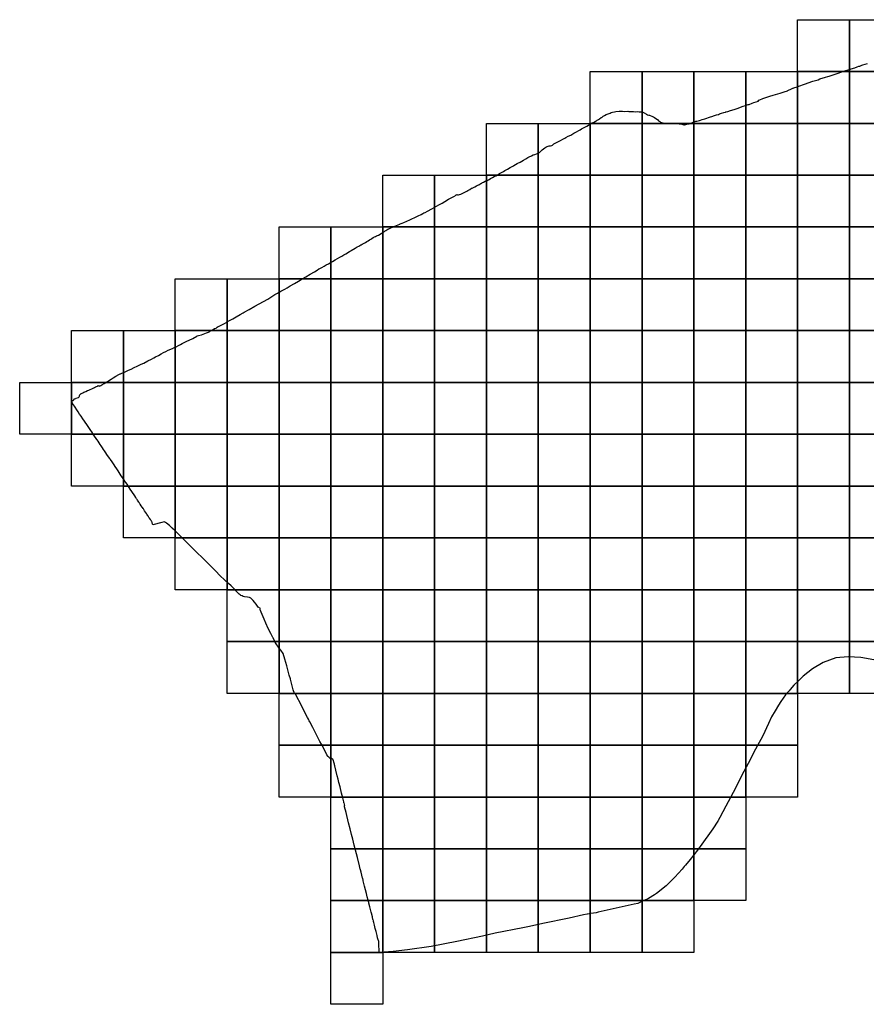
# Model space of a CAD drawing. Header units: inches. Extents: x 116505 to 164884, y 438464 to 468697.
# Tile 1 of 20: x 116505 to 124668, y 438464 to 447964. Entities that reach past the tile are written whole.
import ezdxf

# ---------------------------------------------------------------- set-up
doc = ezdxf.new("R2010")
doc.units = ezdxf.units.IN
doc.header["$MEASUREMENT"] = 0
doc.layers.add('BLADINDELING_LOPIK', color=10, linetype='Continuous')
doc.layers.add('GEMEENTEGRENS_LOPIK', color=10, linetype='Continuous')

msp = doc.modelspace()

# ---------------------------------------------------------------- linework, layer by layer
at = {"layer": 'BLADINDELING_LOPIK', "color": 173, "true_color": 0x3b4bd9}
for points in [[(124005.496, 447463.878), (124005.496, 447963.878), (124505.496, 447963.878), (124505.496, 447463.878)], [(124505.496, 447463.878), (124505.496, 447963.878), (125005.496, 447963.878), (125005.496, 447463.878)], [(122005.496, 446963.878), (122005.496, 447463.878), (122505.496, 447463.878), (122505.496, 446963.878)], [(122505.496, 446963.878), (122505.496, 447463.878), (123005.496, 447463.878), (123005.496, 446963.878)], [(123005.496, 446963.878), (123005.496, 447463.878), (123505.496, 447463.878), (123505.496, 446963.878)], [(123505.496, 446963.878), (123505.496, 447463.878), (124005.496, 447463.878), (124005.496, 446963.878)], [(124005.496, 446963.878), (124005.496, 447463.878), (124505.496, 447463.878), (124505.496, 446963.878)], [(124505.496, 446963.878), (124505.496, 447463.878), (125005.496, 447463.878), (125005.496, 446963.878)], [(121005.496, 446463.878), (121005.496, 446963.878), (121505.496, 446963.878), (121505.496, 446463.878)], [(121505.496, 446463.878), (121505.496, 446963.878), (122005.496, 446963.878), (122005.496, 446463.878)], [(122005.496, 446463.878), (122005.496, 446963.878), (122505.496, 446963.878), (122505.496, 446463.878)], [(122505.496, 446463.878), (122505.496, 446963.878), (123005.496, 446963.878), (123005.496, 446463.878)], [(123005.496, 446463.878), (123005.496, 446963.878), (123505.496, 446963.878), (123505.496, 446463.878)], [(123505.496, 446463.878), (123505.496, 446963.878), (124005.496, 446963.878), (124005.496, 446463.878)], [(124005.496, 446463.878), (124005.496, 446963.878), (124505.496, 446963.878), (124505.496, 446463.878)], [(124505.496, 446463.878), (124505.496, 446963.878), (125005.496, 446963.878), (125005.496, 446463.878)], [(120005.496, 445963.878), (120005.496, 446463.878), (120505.496, 446463.878), (120505.496, 445963.878)], [(120505.496, 445963.878), (120505.496, 446463.878), (121005.496, 446463.878), (121005.496, 445963.878)], [(121005.496, 445963.878), (121005.496, 446463.878), (121505.496, 446463.878), (121505.496, 445963.878)], [(121505.496, 445963.878), (121505.496, 446463.878), (122005.496, 446463.878), (122005.496, 445963.878)], [(122005.496, 445963.878), (122005.496, 446463.878), (122505.496, 446463.878), (122505.496, 445963.878)], [(122505.496, 445963.878), (122505.496, 446463.878), (123005.496, 446463.878), (123005.496, 445963.878)], [(123005.496, 445963.878), (123005.496, 446463.878), (123505.496, 446463.878), (123505.496, 445963.878)], [(123505.496, 445963.878), (123505.496, 446463.878), (124005.496, 446463.878), (124005.496, 445963.878)], [(124005.496, 445963.878), (124005.496, 446463.878), (124505.496, 446463.878), (124505.496, 445963.878)], [(124505.496, 445963.878), (124505.496, 446463.878), (125005.496, 446463.878), (125005.496, 445963.878)], [(119005.496, 445463.878), (119005.496, 445963.878), (119505.496, 445963.878), (119505.496, 445463.878)], [(119505.496, 445463.878), (119505.496, 445963.878), (120005.496, 445963.878), (120005.496, 445463.878)], [(120005.496, 445463.878), (120005.496, 445963.878), (120505.496, 445963.878), (120505.496, 445463.878)], [(120505.496, 445463.878), (120505.496, 445963.878), (121005.496, 445963.878), (121005.496, 445463.878)], [(121005.496, 445463.878), (121005.496, 445963.878), (121505.496, 445963.878), (121505.496, 445463.878)], [(121505.496, 445463.878), (121505.496, 445963.878), (122005.496, 445963.878), (122005.496, 445463.878)], [(122005.496, 445463.878), (122005.496, 445963.878), (122505.496, 445963.878), (122505.496, 445463.878)], [(122505.496, 445463.878), (122505.496, 445963.878), (123005.496, 445963.878), (123005.496, 445463.878)], [(123005.496, 445463.878), (123005.496, 445963.878), (123505.496, 445963.878), (123505.496, 445463.878)], [(123505.496, 445463.878), (123505.496, 445963.878), (124005.496, 445963.878), (124005.496, 445463.878)], [(124005.496, 445463.878), (124005.496, 445963.878), (124505.496, 445963.878), (124505.496, 445463.878)], [(124505.496, 445463.878), (124505.496, 445963.878), (125005.496, 445963.878), (125005.496, 445463.878)], [(118005.496, 444963.878), (118005.496, 445463.878), (118505.496, 445463.878), (118505.496, 444963.878)], [(118505.496, 444963.878), (118505.496, 445463.878), (119005.496, 445463.878), (119005.496, 444963.878)], [(119005.496, 444963.878), (119005.496, 445463.878), (119505.496, 445463.878), (119505.496, 444963.878)], [(119505.496, 444963.878), (119505.496, 445463.878), (120005.496, 445463.878), (120005.496, 444963.878)], [(120005.496, 444963.878), (120005.496, 445463.878), (120505.496, 445463.878), (120505.496, 444963.878)], [(120505.496, 444963.878), (120505.496, 445463.878), (121005.496, 445463.878), (121005.496, 444963.878)], [(121005.496, 444963.878), (121005.496, 445463.878), (121505.496, 445463.878), (121505.496, 444963.878)], [(121505.496, 444963.878), (121505.496, 445463.878), (122005.496, 445463.878), (122005.496, 444963.878)], [(122005.496, 444963.878), (122005.496, 445463.878), (122505.496, 445463.878), (122505.496, 444963.878)], [(122505.496, 444963.878), (122505.496, 445463.878), (123005.496, 445463.878), (123005.496, 444963.878)], [(123005.496, 444963.878), (123005.496, 445463.878), (123505.496, 445463.878), (123505.496, 444963.878)], [(123505.496, 444963.878), (123505.496, 445463.878), (124005.496, 445463.878), (124005.496, 444963.878)], [(124005.496, 444963.878), (124005.496, 445463.878), (124505.496, 445463.878), (124505.496, 444963.878)], [(124505.496, 444963.878), (124505.496, 445463.878), (125005.496, 445463.878), (125005.496, 444963.878)], [(117005.496, 444463.878), (117005.496, 444963.878), (117505.496, 444963.878), (117505.496, 444463.878)], [(117505.496, 444463.878), (117505.496, 444963.878), (118005.496, 444963.878), (118005.496, 444463.878)], [(118005.496, 444463.878), (118005.496, 444963.878), (118505.496, 444963.878), (118505.496, 444463.878)], [(118505.496, 444463.878), (118505.496, 444963.878), (119005.496, 444963.878), (119005.496, 444463.878)], [(119005.496, 444463.878), (119005.496, 444963.878), (119505.496, 444963.878), (119505.496, 444463.878)], [(119505.496, 444463.878), (119505.496, 444963.878), (120005.496, 444963.878), (120005.496, 444463.878)], [(120005.496, 444463.878), (120005.496, 444963.878), (120505.496, 444963.878), (120505.496, 444463.878)], [(120505.496, 444463.878), (120505.496, 444963.878), (121005.496, 444963.878), (121005.496, 444463.878)], [(121005.496, 444463.878), (121005.496, 444963.878), (121505.496, 444963.878), (121505.496, 444463.878)], [(121505.496, 444463.878), (121505.496, 444963.878), (122005.496, 444963.878), (122005.496, 444463.878)], [(122005.496, 444463.878), (122005.496, 444963.878), (122505.496, 444963.878), (122505.496, 444463.878)], [(122505.496, 444463.878), (122505.496, 444963.878), (123005.496, 444963.878), (123005.496, 444463.878)], [(123005.496, 444463.878), (123005.496, 444963.878), (123505.496, 444963.878), (123505.496, 444463.878)], [(123505.496, 444463.878), (123505.496, 444963.878), (124005.496, 444963.878), (124005.496, 444463.878)], [(124005.496, 444463.878), (124005.496, 444963.878), (124505.496, 444963.878), (124505.496, 444463.878)], [(124505.496, 444463.878), (124505.496, 444963.878), (125005.496, 444963.878), (125005.496, 444463.878)], [(116505.496, 443963.878), (116505.496, 444463.878), (117005.496, 444463.878), (117005.496, 443963.878)], [(117005.496, 443963.878), (117005.496, 444463.878), (117505.496, 444463.878), (117505.496, 443963.878)], [(117505.496, 443963.878), (117505.496, 444463.878), (118005.496, 444463.878), (118005.496, 443963.878)], [(118005.496, 443963.878), (118005.496, 444463.878), (118505.496, 444463.878), (118505.496, 443963.878)], [(118505.496, 443963.878), (118505.496, 444463.878), (119005.496, 444463.878), (119005.496, 443963.878)], [(119005.496, 443963.878), (119005.496, 444463.878), (119505.496, 444463.878), (119505.496, 443963.878)], [(119505.496, 443963.878), (119505.496, 444463.878), (120005.496, 444463.878), (120005.496, 443963.878)], [(120005.496, 443963.878), (120005.496, 444463.878), (120505.496, 444463.878), (120505.496, 443963.878)], [(120505.496, 443963.878), (120505.496, 444463.878), (121005.496, 444463.878), (121005.496, 443963.878)], [(121005.496, 443963.878), (121005.496, 444463.878), (121505.496, 444463.878), (121505.496, 443963.878)], [(121505.496, 443963.878), (121505.496, 444463.878), (122005.496, 444463.878), (122005.496, 443963.878)], [(122005.496, 443963.878), (122005.496, 444463.878), (122505.496, 444463.878), (122505.496, 443963.878)], [(122505.496, 443963.878), (122505.496, 444463.878), (123005.496, 444463.878), (123005.496, 443963.878)], [(123005.496, 443963.878), (123005.496, 444463.878), (123505.496, 444463.878), (123505.496, 443963.878)], [(123505.496, 443963.878), (123505.496, 444463.878), (124005.496, 444463.878), (124005.496, 443963.878)], [(124005.496, 443963.878), (124005.496, 444463.878), (124505.496, 444463.878), (124505.496, 443963.878)], [(124505.496, 443963.878), (124505.496, 444463.878), (125005.496, 444463.878), (125005.496, 443963.878)], [(117005.496, 443463.878), (117005.496, 443963.878), (117505.496, 443963.878), (117505.496, 443463.878)], [(117505.496, 443463.878), (117505.496, 443963.878), (118005.496, 443963.878), (118005.496, 443463.878)], [(118005.496, 443463.878), (118005.496, 443963.878), (118505.496, 443963.878), (118505.496, 443463.878)], [(118505.496, 443463.878), (118505.496, 443963.878), (119005.496, 443963.878), (119005.496, 443463.878)], [(119005.496, 443463.878), (119005.496, 443963.878), (119505.496, 443963.878), (119505.496, 443463.878)], [(119505.496, 443463.878), (119505.496, 443963.878), (120005.496, 443963.878), (120005.496, 443463.878)], [(120005.496, 443463.878), (120005.496, 443963.878), (120505.496, 443963.878), (120505.496, 443463.878)], [(120505.496, 443463.878), (120505.496, 443963.878), (121005.496, 443963.878), (121005.496, 443463.878)], [(121005.496, 443463.878), (121005.496, 443963.878), (121505.496, 443963.878), (121505.496, 443463.878)], [(121505.496, 443463.878), (121505.496, 443963.878), (122005.496, 443963.878), (122005.496, 443463.878)], [(122005.496, 443463.878), (122005.496, 443963.878), (122505.496, 443963.878), (122505.496, 443463.878)], [(122505.496, 443463.878), (122505.496, 443963.878), (123005.496, 443963.878), (123005.496, 443463.878)], [(123005.496, 443463.878), (123005.496, 443963.878), (123505.496, 443963.878), (123505.496, 443463.878)], [(123505.496, 443463.878), (123505.496, 443963.878), (124005.496, 443963.878), (124005.496, 443463.878)], [(124005.496, 443463.878), (124005.496, 443963.878), (124505.496, 443963.878), (124505.496, 443463.878)], [(124505.496, 443463.878), (124505.496, 443963.878), (125005.496, 443963.878), (125005.496, 443463.878)], [(117505.496, 442963.878), (117505.496, 443463.878), (118005.496, 443463.878), (118005.496, 442963.878)], [(118005.496, 442963.878), (118005.496, 443463.878), (118505.496, 443463.878), (118505.496, 442963.878)], [(118505.496, 442963.878), (118505.496, 443463.878), (119005.496, 443463.878), (119005.496, 442963.878)], [(119005.496, 442963.878), (119005.496, 443463.878), (119505.496, 443463.878), (119505.496, 442963.878)], [(119505.496, 442963.878), (119505.496, 443463.878), (120005.496, 443463.878), (120005.496, 442963.878)], [(120005.496, 442963.878), (120005.496, 443463.878), (120505.496, 443463.878), (120505.496, 442963.878)], [(120505.496, 442963.878), (120505.496, 443463.878), (121005.496, 443463.878), (121005.496, 442963.878)], [(121005.496, 442963.878), (121005.496, 443463.878), (121505.496, 443463.878), (121505.496, 442963.878)], [(121505.496, 442963.878), (121505.496, 443463.878), (122005.496, 443463.878), (122005.496, 442963.878)], [(122005.496, 442963.878), (122005.496, 443463.878), (122505.496, 443463.878), (122505.496, 442963.878)], [(122505.496, 442963.878), (122505.496, 443463.878), (123005.496, 443463.878), (123005.496, 442963.878)], [(123005.496, 442963.878), (123005.496, 443463.878), (123505.496, 443463.878), (123505.496, 442963.878)], [(123505.496, 442963.878), (123505.496, 443463.878), (124005.496, 443463.878), (124005.496, 442963.878)], [(124005.496, 442963.878), (124005.496, 443463.878), (124505.496, 443463.878), (124505.496, 442963.878)], [(124505.496, 442963.878), (124505.496, 443463.878), (125005.496, 443463.878), (125005.496, 442963.878)], [(118005.496, 442463.878), (118005.496, 442963.878), (118505.496, 442963.878), (118505.496, 442463.878)], [(118505.496, 442463.878), (118505.496, 442963.878), (119005.496, 442963.878), (119005.496, 442463.878)], [(119005.496, 442463.878), (119005.496, 442963.878), (119505.496, 442963.878), (119505.496, 442463.878)], [(119505.496, 442463.878), (119505.496, 442963.878), (120005.496, 442963.878), (120005.496, 442463.878)], [(120005.496, 442463.878), (120005.496, 442963.878), (120505.496, 442963.878), (120505.496, 442463.878)], [(120505.496, 442463.878), (120505.496, 442963.878), (121005.496, 442963.878), (121005.496, 442463.878)], [(121005.496, 442463.878), (121005.496, 442963.878), (121505.496, 442963.878), (121505.496, 442463.878)], [(121505.496, 442463.878), (121505.496, 442963.878), (122005.496, 442963.878), (122005.496, 442463.878)], [(122005.496, 442463.878), (122005.496, 442963.878), (122505.496, 442963.878), (122505.496, 442463.878)], [(122505.496, 442463.878), (122505.496, 442963.878), (123005.496, 442963.878), (123005.496, 442463.878)], [(123005.496, 442463.878), (123005.496, 442963.878), (123505.496, 442963.878), (123505.496, 442463.878)], [(123505.496, 442463.878), (123505.496, 442963.878), (124005.496, 442963.878), (124005.496, 442463.878)], [(124005.496, 442463.878), (124005.496, 442963.878), (124505.496, 442963.878), (124505.496, 442463.878)], [(124505.496, 442463.878), (124505.496, 442963.878), (125005.496, 442963.878), (125005.496, 442463.878)], [(118505.496, 441963.878), (118505.496, 442463.878), (119005.496, 442463.878), (119005.496, 441963.878)], [(119005.496, 441963.878), (119005.496, 442463.878), (119505.496, 442463.878), (119505.496, 441963.878)], [(119505.496, 441963.878), (119505.496, 442463.878), (120005.496, 442463.878), (120005.496, 441963.878)], [(120005.496, 441963.878), (120005.496, 442463.878), (120505.496, 442463.878), (120505.496, 441963.878)], [(120505.496, 441963.878), (120505.496, 442463.878), (121005.496, 442463.878), (121005.496, 441963.878)], [(121005.496, 441963.878), (121005.496, 442463.878), (121505.496, 442463.878), (121505.496, 441963.878)], [(121505.496, 441963.878), (121505.496, 442463.878), (122005.496, 442463.878), (122005.496, 441963.878)], [(122005.496, 441963.878), (122005.496, 442463.878), (122505.496, 442463.878), (122505.496, 441963.878)], [(122505.496, 441963.878), (122505.496, 442463.878), (123005.496, 442463.878), (123005.496, 441963.878)], [(123005.496, 441963.878), (123005.496, 442463.878), (123505.496, 442463.878), (123505.496, 441963.878)], [(123505.496, 441963.878), (123505.496, 442463.878), (124005.496, 442463.878), (124005.496, 441963.878)], [(124005.496, 441963.878), (124005.496, 442463.878), (124505.496, 442463.878), (124505.496, 441963.878)], [(124505.496, 441963.878), (124505.496, 442463.878), (125005.496, 442463.878), (125005.496, 441963.878)], [(118505.496, 441463.878), (118505.496, 441963.878), (119005.496, 441963.878), (119005.496, 441463.878)], [(119005.496, 441463.878), (119005.496, 441963.878), (119505.496, 441963.878), (119505.496, 441463.878)], [(119505.496, 441463.878), (119505.496, 441963.878), (120005.496, 441963.878), (120005.496, 441463.878)], [(120005.496, 441463.878), (120005.496, 441963.878), (120505.496, 441963.878), (120505.496, 441463.878)], [(120505.496, 441463.878), (120505.496, 441963.878), (121005.496, 441963.878), (121005.496, 441463.878)], [(121005.496, 441463.878), (121005.496, 441963.878), (121505.496, 441963.878), (121505.496, 441463.878)], [(121505.496, 441463.878), (121505.496, 441963.878), (122005.496, 441963.878), (122005.496, 441463.878)], [(122005.496, 441463.878), (122005.496, 441963.878), (122505.496, 441963.878), (122505.496, 441463.878)], [(122505.496, 441463.878), (122505.496, 441963.878), (123005.496, 441963.878), (123005.496, 441463.878)], [(123005.496, 441463.878), (123005.496, 441963.878), (123505.496, 441963.878), (123505.496, 441463.878)], [(123505.496, 441463.878), (123505.496, 441963.878), (124005.496, 441963.878), (124005.496, 441463.878)], [(124005.496, 441463.878), (124005.496, 441963.878), (124505.496, 441963.878), (124505.496, 441463.878)], [(124505.496, 441463.878), (124505.496, 441963.878), (125005.496, 441963.878), (125005.496, 441463.878)], [(119005.496, 440963.878), (119005.496, 441463.878), (119505.496, 441463.878), (119505.496, 440963.878)], [(119505.496, 440963.878), (119505.496, 441463.878), (120005.496, 441463.878), (120005.496, 440963.878)], [(120005.496, 440963.878), (120005.496, 441463.878), (120505.496, 441463.878), (120505.496, 440963.878)], [(120505.496, 440963.878), (120505.496, 441463.878), (121005.496, 441463.878), (121005.496, 440963.878)], [(121005.496, 440963.878), (121005.496, 441463.878), (121505.496, 441463.878), (121505.496, 440963.878)], [(121505.496, 440963.878), (121505.496, 441463.878), (122005.496, 441463.878), (122005.496, 440963.878)], [(122005.496, 440963.878), (122005.496, 441463.878), (122505.496, 441463.878), (122505.496, 440963.878)], [(122505.496, 440963.878), (122505.496, 441463.878), (123005.496, 441463.878), (123005.496, 440963.878)], [(123005.496, 440963.878), (123005.496, 441463.878), (123505.496, 441463.878), (123505.496, 440963.878)], [(123505.496, 440963.878), (123505.496, 441463.878), (124005.496, 441463.878), (124005.496, 440963.878)], [(119005.496, 440463.878), (119005.496, 440963.878), (119505.496, 440963.878), (119505.496, 440463.878)], [(119505.496, 440463.878), (119505.496, 440963.878), (120005.496, 440963.878), (120005.496, 440463.878)], [(120005.496, 440463.878), (120005.496, 440963.878), (120505.496, 440963.878), (120505.496, 440463.878)], [(120505.496, 440463.878), (120505.496, 440963.878), (121005.496, 440963.878), (121005.496, 440463.878)], [(121005.496, 440463.878), (121005.496, 440963.878), (121505.496, 440963.878), (121505.496, 440463.878)], [(121505.496, 440463.878), (121505.496, 440963.878), (122005.496, 440963.878), (122005.496, 440463.878)], [(122005.496, 440463.878), (122005.496, 440963.878), (122505.496, 440963.878), (122505.496, 440463.878)], [(122505.496, 440463.878), (122505.496, 440963.878), (123005.496, 440963.878), (123005.496, 440463.878)], [(123005.496, 440463.878), (123005.496, 440963.878), (123505.496, 440963.878), (123505.496, 440463.878)], [(123505.496, 440463.878), (123505.496, 440963.878), (124005.496, 440963.878), (124005.496, 440463.878)], [(119505.496, 439963.878), (119505.496, 440463.878), (120005.496, 440463.878), (120005.496, 439963.878)], [(120005.496, 439963.878), (120005.496, 440463.878), (120505.496, 440463.878), (120505.496, 439963.878)], [(120505.496, 439963.878), (120505.496, 440463.878), (121005.496, 440463.878), (121005.496, 439963.878)], [(121005.496, 439963.878), (121005.496, 440463.878), (121505.496, 440463.878), (121505.496, 439963.878)], [(121505.496, 439963.878), (121505.496, 440463.878), (122005.496, 440463.878), (122005.496, 439963.878)], [(122005.496, 439963.878), (122005.496, 440463.878), (122505.496, 440463.878), (122505.496, 439963.878)], [(122505.496, 439963.878), (122505.496, 440463.878), (123005.496, 440463.878), (123005.496, 439963.878)], [(123005.496, 439963.878), (123005.496, 440463.878), (123505.496, 440463.878), (123505.496, 439963.878)], [(119505.496, 439463.878), (119505.496, 439963.878), (120005.496, 439963.878), (120005.496, 439463.878)], [(120005.496, 439463.878), (120005.496, 439963.878), (120505.496, 439963.878), (120505.496, 439463.878)], [(120505.496, 439463.878), (120505.496, 439963.878), (121005.496, 439963.878), (121005.496, 439463.878)], [(121005.496, 439463.878), (121005.496, 439963.878), (121505.496, 439963.878), (121505.496, 439463.878)], [(121505.496, 439463.878), (121505.496, 439963.878), (122005.496, 439963.878), (122005.496, 439463.878)], [(122005.496, 439463.878), (122005.496, 439963.878), (122505.496, 439963.878), (122505.496, 439463.878)], [(122505.496, 439463.878), (122505.496, 439963.878), (123005.496, 439963.878), (123005.496, 439463.878)], [(123005.496, 439463.878), (123005.496, 439963.878), (123505.496, 439963.878), (123505.496, 439463.878)], [(119505.496, 438963.878), (119505.496, 439463.878), (120005.496, 439463.878), (120005.496, 438963.878)], [(120005.496, 438963.878), (120005.496, 439463.878), (120505.496, 439463.878), (120505.496, 438963.878)], [(120505.496, 438963.878), (120505.496, 439463.878), (121005.496, 439463.878), (121005.496, 438963.878)], [(121005.496, 438963.878), (121005.496, 439463.878), (121505.496, 439463.878), (121505.496, 438963.878)], [(121505.496, 438963.878), (121505.496, 439463.878), (122005.496, 439463.878), (122005.496, 438963.878)], [(122005.496, 438963.878), (122005.496, 439463.878), (122505.496, 439463.878), (122505.496, 438963.878)], [(122505.496, 438963.878), (122505.496, 439463.878), (123005.496, 439463.878), (123005.496, 438963.878)], [(119505.496, 438463.878), (119505.496, 438963.878), (120005.496, 438963.878), (120005.496, 438463.878)]]:
    msp.add_lwpolyline(points, close=True, dxfattribs=at)
at = {"layer": 'GEMEENTEGRENS_LOPIK', "color": 173, "true_color": 0x3b4bd9}
msp.add_lwpolyline([(124739.491, 441787.987), (124615.403, 441809.483), (124492.29, 441817.199), (124372.763, 441805.8), (124252.444, 441762.724), (124149.755, 441700.399), (124058.389, 441629.286), (124016.843, 441588.952), (123970.539, 441543.773), (123934.592, 441502.397), (123922.894, 441488.955), (123920.675, 441486.406), (123889.16, 441450.194), (123844.604, 441384.488), (123821.203, 441350.099), (123787.927, 441294.017), (123753.837, 441236.492), (123723.187, 441172.601), (123669.351, 441055.233), (123579.279, 440889.882), (123543.753, 440817.675), (123528.719, 440788.318), (123487.797, 440710.149), (123442.524, 440622.598), (123405.389, 440549.476), (123314.48, 440376.501), (123256.34, 440265.993), (123244.074, 440242.679), (123238.503, 440234.02), (123236.483, 440230.88), (123188.812, 440156.783), (123065.522, 439986.654), (123057.019, 439974.92), (123055.02, 439972.162), (123040.665, 439952.353), (122969.293, 439860.014), (122924.704, 439807.035), (122912.919, 439793.032), (122901.531, 439779.501), (122892.339, 439768.887), (122821, 439689.956), (122738.997, 439607.934), (122644.589, 439533.783), (122626.836, 439518.702), (122567.183, 439485.709), (122526.101, 439465.986), (122502.837, 439454.818), (122463.442, 439437.151), (122429.979, 439428.657), (122083.822, 439351.783), (122063.649, 439347.821), (122012.342, 439338.84), (121979.999, 439333.178), (121976.387, 439332.546), (121975.038, 439332.31), (121940.889, 439326.332), (121803.925, 439295.379), (121547.729, 439242.482), (121419.392, 439214.581), (121355.252, 439200.636), (121090.514, 439151.449), (120966.645, 439121.472), (120967.099, 439120.342), (120720.622, 439069.525), (120473.252, 439022.239), (120245.601, 438990.234), (120106.903, 438972.734), (119974.747, 438964.206), (119969.662, 438963.878), (119968.787, 439055.205), (119968.787, 439070.335), (119968.739, 439076.143), (119966.766, 439075.576), (119964.445, 439075.035), (119960.774, 439089.46), (119960.641, 439089.941), (119959.662, 439093.469), (119959.438, 439094.275), (119956.308, 439105.552), (119950.54, 439128.764), (119941.157, 439166.56), (119933.578, 439196.051), (119925.852, 439226.718), (119918.988, 439254.048), (119916.503, 439263.943), (119916.352, 439264.544), (119916.138, 439265.398), (119916.132, 439265.423), (119916.109, 439265.513), (119915.865, 439266.483), (119915.7, 439267.14), (119915.259, 439268.908), (119911.785, 439282.84), (119911.579, 439283.665), (119911.543, 439283.81), (119911.452, 439284.175), (119911.415, 439284.323), (119911.262, 439284.935), (119910.891, 439286.425), (119906.824, 439302.73), (119906.703, 439303.215), (119905.401, 439308.438), (119896.661, 439343.132), (119894.218, 439352.829), (119891.336, 439364.268), (119880.985, 439405.166), (119872.318, 439439.435), (119872.022, 439440.628), (119871.328, 439443.437), (119870.917, 439445.121), (119870.08, 439448.553), (119869.996, 439448.892), (119869.401, 439451.337), (119869.109, 439452.531), (119869.01, 439452.94), (119868.704, 439454.193), (119865.066, 439469.376), (119856.99, 439499.993), (119849.015, 439532.618), (119830.914, 439604.039), (119817.813, 439656.307), (119815.827, 439664.23), (119814.379, 439670.005), (119812.561, 439677.259), (119811.877, 439679.988), (119797.014, 439738.176), (119791.379, 439761.241), (119791.05, 439762.549), (119790.513, 439764.693), (119790.037, 439766.441), (119789.499, 439768.421), (119781.783, 439798.616), (119760.94, 439881.694), (119731.071, 439999.996), (119724.031, 440028.293), (119716.802, 440056.631), (119705.077, 440102.303), (119691.365, 440156.679), (119676.387, 440215.757), (119651.473, 440314.629), (119637.746, 440368.496), (119635.878, 440375.823), (119635.77, 440376.25), (119634.805, 440380.035), (119639.305, 440381.177), (119638.684, 440383.578), (119635.621, 440394.694), (119632.247, 440406.94), (119631.626, 440409.192), (119631.249, 440410.56), (119629.419, 440418.305), (119620.55, 440454.924), (119609.282, 440500.053), (119593.537, 440561.498), (119582.483, 440605.177), (119574.48, 440636.205), (119567.027, 440668.783), (119553.073, 440722.838), (119542.494, 440764.367), (119541.643, 440773.743), (119540.993, 440780.793), (119540.642, 440781.943), (119535.341, 440801.295), (119530.99, 440815.321), (119529.114, 440818.446), (119526.464, 440822.322), (119509.618, 440840.164), (119507.888, 440841.997), (119504.764, 440838.396), (119502.19, 440833.395), (119500.488, 440834.749), (119498.299, 440836.49), (119495.981, 440838.334), (119495.838, 440838.448), (119494.641, 440839.4), (119492.832, 440840.84), (119492.356, 440841.22), (119492.172, 440841.392), (119484.382, 440848.642), (119484.248, 440848.76), (119476.707, 440855.364), (119475.018, 440858.567), (119467.957, 440871.958), (119460.356, 440886.678), (119414.953, 440973.199), (119400.652, 440999.99), (119363.883, 441071.014), (119331.708, 441133.164), (119302.212, 441189.536), (119296.887, 441199.226), (119293.844, 441205.895), (119293.668, 441206.495), (119292.15, 441209.69), (119289.642, 441214.966), (119289.169, 441215.962), (119280.741, 441232.169), (119228.718, 441332.203), (119212.051, 441364.742), (119178.414, 441430.413), (119163.137, 441460.21), (119159.34, 441459.151), (119156.79, 441458.969), (119155.166, 441458.465), (119154.181, 441462.189), (119143.31, 441499.65), (119115.375, 441600.65), (119115.366, 441600.682), (119114.702, 441603.084), (119104.257, 441640.888), (119094.109, 441677.118), (119079.486, 441730.249), (119062.426, 441792.631), (119046.834, 441849.913), (119023.823, 441879.737), (119005.205, 441903.506), (118999.965, 441910.537), (118978.489, 441941.001), (118969.4, 441958.907), (118948.095, 441999.889), (118945.984, 442004.096), (118939.547, 442016.467), (118926.427, 442042.111), (118908.711, 442077.245), (118889.75, 442113.933), (118886.693, 442119.768), (118877.239, 442142.776), (118862.276, 442178.977), (118834.239, 442248.023), (118830.813, 442255.86), (118826.459, 442262.474), (118824.25, 442267.831), (118824.477, 442270.444), (118824.917, 442275.493), (118825.518, 442282.406), (118805.641, 442296.916), (118799.54, 442304.286), (118784.228, 442324.284), (118769.917, 442344.605), (118757.193, 442360.546), (118746.601, 442370.854), (118735.387, 442381.939), (118728.425, 442385.61), (118720.932, 442387.357), (118702.647, 442390.91), (118674.321, 442396.444), (118660.01, 442400.011), (118648.899, 442403.944), (118638.54, 442408.45), (118630.281, 442413.15), (118621.828, 442419.676), (118614.079, 442427.95), (118598.632, 442444.424), (118568.381, 442474.918), (118543.101, 442500.117), (118517.084, 442523.801), (118481.705, 442555.982), (118436.384, 442600.466), (118396.497, 442641.572), (118347.845, 442690.223), (118308.746, 442728.774), (118170.424, 442865.813), (118114.329, 442921.502), (118075.03, 442960.03), (118035.656, 443000.141), (118015.705, 443019.721), (117999.624, 443035.37), (117978.691, 443055.906), (117978.625, 443055.97), (117977.887, 443056.696), (117973.466, 443061.033), (117973.151, 443061.325), (117950.063, 443082.757), (117920.86, 443107.13), (117912.51, 443113.23), (117897.309, 443119.379), (117874.635, 443113.98), (117789.405, 443091.57), (117788.037, 443091.21), (117786.135, 443097.729), (117782.085, 443111.608), (117783.434, 443114.782), (117778.884, 443119.832), (117771.457, 443132.156), (117769.332, 443135.656), (117766.738, 443139.306), (117765.223, 443141.439), (117755.905, 443154.554), (117749.428, 443162.279), (117748.253, 443167.778), (117746.168, 443170.889), (117742.14, 443176.9), (117739.877, 443180.277), (117737.077, 443184.524), (117731.941, 443192.316), (117730.6, 443194.351), (117727.964, 443198.346), (117726.506, 443200.557), (117719.073, 443211.824), (117709.821, 443226.123), (117698.819, 443242.947), (117697.336, 443245.166), (117694.993, 443248.671), (117688.155, 443257.968), (117685.617, 443261.42), (117677.715, 443273.744), (117668.388, 443288.517), (117665.113, 443293.542), (117657.087, 443304.541), (117654.036, 443309.166), (117642.184, 443327.114), (117636.833, 443335.438), (117636.608, 443335.788), (117632.557, 443342.338), (117624.256, 443355.312), (117614.404, 443370.585), (117607.827, 443381.034), (117594.5, 443400.883), (117585.948, 443413.032), (117572.021, 443434.13), (117561.119, 443450.104), (117550.567, 443466.677), (117546.691, 443472.652), (117530.788, 443495.25), (117529.414, 443497.651), (117528.065, 443500.009), (117519.561, 443512.526), (117508.263, 443528.573), (117495.969, 443546.924), (117484.997, 443563.595), (117474.151, 443580.343), (117463.578, 443596.414), (117453.703, 443610.959), (117441.01, 443629.659), (117426.396, 443651.364), (117415, 443668.161), (117408.615, 443677.499), (117389.615, 443706.738), (117377.995, 443724.736), (117374.055, 443730.544), (117362.084, 443747.693), (117346.897, 443770.098), (117337.071, 443783.818), (117322.93, 443804.497), (117313.578, 443817.69), (117303.752, 443831.96), (117289.314, 443853.714), (117282.157, 443864.479), (117272.282, 443879.649), (117261.236, 443896.171), (117252.967, 443908.575), (117252.308, 443909.564), (117249.079, 443914.348), (117249.559, 443914.65), (117219.95, 443956.768), (117199.355, 443986.466), (117191.02, 443998.885), (117151.188, 444058.231), (117114.954, 444112.585), (117097.752, 444137.696), (117082.594, 444159.424), (117069.838, 444179.277), (117063.862, 444188.579), (117034.316, 444233.536), (117015.136, 444261.752), (117006.713, 444275.318), (117006.341, 444275.948), (117006.033, 444276.612), (117005.792, 444277.303), (117005.622, 444278.015), (117005.523, 444278.74), (117005.496, 444279.471), (117005.543, 444280.201), (117005.661, 444280.924), (117005.851, 444281.63), (117006.11, 444282.315), (117006.436, 444282.97), (117006.825, 444283.59), (117007.274, 444284.168), (117007.778, 444284.698), (117008.332, 444285.176), (117008.931, 444285.597), (117009.569, 444285.956), (117010.239, 444286.249), (117010.935, 444286.475), (117012.484, 444286.961), (117014.01, 444287.516), (117015.508, 444288.14), (117016.977, 444288.832), (117018.413, 444289.589), (117019.813, 444290.411), (117021.174, 444291.296), (117022.494, 444292.241), (117023.769, 444293.246), (117024.998, 444294.307), (117026.177, 444295.423), (117027.304, 444296.592), (117028.377, 444297.81), (117029.393, 444299.076), (117029.883, 444299.955), (117030.322, 444300.861), (117030.707, 444301.791), (117031.039, 444302.741), (117031.316, 444303.709), (117031.536, 444304.691), (117035.152, 444305.948), (117038.145, 444306.986), (117046.312, 444309.821), (117050.958, 444311.433), (117073.22, 444319.16), (117077.061, 444320.493), (117076.602, 444322.866), (117078.06, 444326.32), (117080.607, 444332.354), (117082.618, 444337.983), (117082.775, 444338.421), (117085.083, 444343.155), (117088.325, 444347.895), (117089.414, 444349.316), (117091.529, 444352.076), (117095.459, 444355.393), (117099.602, 444357.801), (117099.985, 444357.96), (117101.281, 444358.498), (117113.535, 444363.584), (117124.614, 444368.836), (117142.299, 444376.967), (117160.103, 444384.912), (117171.135, 444389.664), (117186.211, 444396.365), (117199.931, 444403.053), (117214.776, 444409.951), (117225.449, 444415.153), (117236.314, 444420.219), (117246.893, 444425.182), (117254.746, 444429.215), (117263.289, 444432.99), (117264.995, 444432.641), (117272.61, 444430.232), (117276.348, 444428.798), (117281.03, 444431.19), (117288.864, 444435.421), (117298.011, 444440.194), (117320.264, 444454.303), (117351.105, 444473.528), (117386.262, 444495.369), (117406.299, 444508.462), (117430.785, 444523.683), (117459.992, 444540.072), (117473.613, 444547.678), (117477.542, 444546.087), (117511.49, 444562.121), (117516.211, 444564.324), (117549.303, 444579.766), (117554.378, 444582.134), (117578.715, 444593.597), (117609.684, 444608.408), (117637.164, 444621.435), (117650.831, 444627.548), (117677.088, 444639.951), (117701.405, 444650.979), (117740.787, 444672.042), (117775.751, 444689.88), (117797.481, 444701.659), (117815.935, 444710.386), (117843.027, 444724.487), (117870.725, 444740.426), (117891.212, 444751.689), (117913.453, 444761.964), (117938.214, 444773.898), (117963.246, 444785.895), (117983.803, 444795.641), (117987.906, 444797.586), (117988.931, 444798.072), (118013.226, 444808.245), (118035.794, 444820.217), (118054.775, 444830.444), (118070.458, 444839.413), (118083.609, 444845.916), (118117.263, 444860.691), (118138.284, 444870.984), (118174.182, 444889.072), (118213.047, 444910.064), (118217.883, 444914.217), (118227.93, 444916.325), (118259.059, 444922.054), (118307.59, 444941.28), (118326.554, 444949.946), (118337.787, 444956.723), (118344.319, 444960.664), (118359.671, 444969.631), (118385.05, 444983.41), (118398.042, 444988.335), (118409.828, 444996.363), (118419.318, 445002.178), (118427, 445005.782), (118447.035, 445015.108), (118466.817, 445025.877), (118479.703, 445034.126), (118501.601, 445046.976), (118502.981, 445047.786), (118558.967, 445077.468), (118591.48, 445096.291), (118632.001, 445118.39), (118660.051, 445134.619), (118670.045, 445140.401), (118716.155, 445166.69), (118773.669, 445198.623), (118815.705, 445223.609), (118855.559, 445246.269), (118897.785, 445268.908), (118936.378, 445292.832), (118966.5, 445311.137), (118984.98, 445321.686), (118990.956, 445325.097), (119024.01, 445343.62), (119060.123, 445364.119), (119083.965, 445377.582), (119093.983, 445383.334), (119113.505, 445394.543), (119155.043, 445418.442), (119194.365, 445441.523), (119227.842, 445462.257), (119264.696, 445483.539), (119305.454, 445507.474), (119347.336, 445532.389), (119372.62, 445547.705), (119391.001, 445558.593), (119391.546, 445558.893), (119416.932, 445572.879), (119440.363, 445586.133), (119461.207, 445597.165), (119481.989, 445608.42), (119498.397, 445617.512), (119521.107, 445630.302), (119547.578, 445646.44), (119547.839, 445646.599), (119568.116, 445659.235), (119593.409, 445673.21), (119611.399, 445682.775), (119629.668, 445694.083), (119649.273, 445705.746), (119650.998, 445705.668), (119685.485, 445725.96), (119698.855, 445733.679), (119700.171, 445736.144), (119738.491, 445759.575), (119740.714, 445760.877), (119757.664, 445770.805), (119774.018, 445780.034), (119795.551, 445791.069), (119797.745, 445792.452), (119808.486, 445799.225), (119819.883, 445804.892), (119839.044, 445815.558), (119852.115, 445823.978), (119864.368, 445830.78), (119879.054, 445840.222), (119883.48, 445842.882), (119891.791, 445847.876), (119899.78, 445852.677), (119914.306, 445861.418), (119927.618, 445869.748), (119936.107, 445873.075), (119945.601, 445877.445), (119964.007, 445886.266), (119989.773, 445901.649), (119998.934, 445907.418), (120003.017, 445909.99), (120021.103, 445921.558), (120027.766, 445925.79), (120035.689, 445930.823), (120053.798, 445942.069), (120062.622, 445946.575), (120064.507, 445947.538), (120082.162, 445955.844), (120098.882, 445962.899), (120099.56, 445963.172), (120114.324, 445969.121), (120136.654, 445978.347), (120137.497, 445978.689), (120170.89, 445992.231), (120174.242, 445993.653), (120193.545, 446001.841), (120209.64, 446008.668), (120239.426, 446021.308), (120267.991, 446033.998), (120279.358, 446039.048), (120320.467, 446057.708), (120353.951, 446074.208), (120368.61, 446081.949), (120375.467, 446085.29), (120391.87, 446093.499), (120402.434, 446098.832), (120403.705, 446099.474), (120415.523, 446105.176), (120436.598, 446116.033), (120479.819, 446140.05), (120523.341, 446163.964), (120547.528, 446176.969), (120577.033, 446194.615), (120604.551, 446210.373), (120641.119, 446231.676), (120664.424, 446244.901), (120690.639, 446258.955), (120715.001, 446271.868), (120714.073, 446274.394), (120714.021, 446274.461), (120721.75, 446278.567), (120725.405, 446272.959), (120733.062, 446273.686), (120732.75, 446274.67), (120732.546, 446274.998), (120732.941, 446274.667), (120736.601, 446274.43), (120746.772, 446276.864), (120758.991, 446279.87), (120771.052, 446286.625), (120797.72, 446301.018), (120810.326, 446306.137), (120816.053, 446308.464), (120825.739, 446314.414), (120846.387, 446326.891), (120862.765, 446336.757), (120867.385, 446339.069), (120893.431, 446352.11), (120908.089, 446359.472), (120930.04, 446370.327), (120931.7, 446371.247), (120952.785, 446382.934), (120957.544, 446385.528), (120959.622, 446386.661), (120968.743, 446391.633), (120975.909, 446395.54), (120993.413, 446405.083), (120999.09, 446408.178), (121000.072, 446408.67), (121004.306, 446410.789), (121005.48, 446411.438), (121010.528, 446409.288), (121018.653, 446414.035), (121031.554, 446421.757), (121046.028, 446430.203), (121063.703, 446440.324), (121080.178, 446449.495), (121094.703, 446457.816), (121111.428, 446467.087), (121132.077, 446479.007), (121155.728, 446492.351), (121169.234, 446499.985), (121184.117, 446509.117), (121207.567, 446522.417), (121233.092, 446536.547), (121259.089, 446551.428), (121270.404, 446556.652), (121302.721, 446575.196), (121309.173, 446578.6), (121309.262, 446578.647), (121331.742, 446590.509), (121363.084, 446608.477), (121386.41, 446621.501), (121405.563, 446633.018), (121418.626, 446639.545), (121439.479, 446651.266), (121455.666, 446658.75), (121470.508, 446663.506), (121503.459, 446676.376), (121513.825, 446681.323), (121519.692, 446685.311), (121530.723, 446695.835), (121543.024, 446708.037), (121554.555, 446718.963), (121566.937, 446728.465), (121576.876, 446734.086), (121591.09, 446740.466), (121599.186, 446742.783), (121611.481, 446745.334), (121624.153, 446747.235), (121635.149, 446749.309), (121643.22, 446751.95), (121647.014, 446754.983), (121651.577, 446761.369), (121656.144, 446765.555), (121694.606, 446785.887), (121714.22, 446796.161), (121718.184, 446798.237), (121740.712, 446810.235), (121762.342, 446820.882), (121772.082, 446826.202), (121794.408, 446839.051), (121817.711, 446851.176), (121848.705, 446867.917), (121873.63, 446881.596), (121897.604, 446895.146), (121909.745, 446900.473), (121923.226, 446910.752), (121940.185, 446919.389), (121971.678, 446936.931), (121990.411, 446945.821), (121999.814, 446952.124), (122025.245, 446967.461), (122043.922, 446976.401), (122055.676, 446984.47), (122067.526, 446989.289), (122073.828, 446993.386), (122084.844, 446999.965), (122096.187, 447008.537), (122110.234, 447019.752), (122119.869, 447024.454), (122131.738, 447033.85), (122144.2, 447040.194), (122158.291, 447048.286), (122196.691, 447062.295), (122209.325, 447067.041), (122219.534, 447071.816), (122239.365, 447075.721), (122253.919, 447078.337), (122283.693, 447080.045), (122317.937, 447079.692), (122337.458, 447079.224), (122367.904, 447079.729), (122378.8, 447078.831), (122388.925, 447079.532), (122423.99, 447077.629), (122439.909, 447076.169), (122461.407, 447076.646), (122477.303, 447075.734), (122492.745, 447073.65), (122504.72, 447073.974), (122511.69, 447072.508), (122518.758, 447069.818), (122526.597, 447065.427), (122547.84, 447052.957), (122559.673, 447045.857), (122570.79, 447043.408), (122578.209, 447041.242), (122605.207, 447031.259), (122616.269, 447025.86), (122624.333, 447021.669), (122639.154, 447010.113), (122652.979, 446999.886), (122663.054, 446989.516), (122675.522, 446980.935), (122684.594, 446976.705), (122707.762, 446968.868), (122724.058, 446964.636), (122738.581, 446966.203), (122761.353, 446964.316), (122787.324, 446964.028), (122826.869, 446963.959), (122841.167, 446963.502), (122856.739, 446962.094), (122864.487, 446959.365), (122888.757, 446954.979), (122907.052, 446950.469), (122914.426, 446950.141), (122926.633, 446952.908), (122926.751, 446952.935), (122928.338, 446953.339), (122946.751, 446958.023), (122958.65, 446960.168), (122984.253, 446970.205), (123000.004, 446974.872), (123017.695, 446980.634), (123025.284, 446983.29), (123033.973, 446985.915), (123045.763, 446988.722), (123060.331, 446992.388), (123069.648, 446995.634), (123085.376, 446999.289), (123109.474, 447007.538), (123166.141, 447026.635), (123177.314, 447029.385), (123204.386, 447039.559), (123223.209, 447044.857), (123243.405, 447049.855), (123251.93, 447054.23), (123270.253, 447061.38), (123293.074, 447068.054), (123310.001, 447073.028), (123312.091, 447073.643), (123313.767, 447074.136), (123316.933, 447075.066), (123331.473, 447079.34), (123331.595, 447079.376), (123359.74, 447087.999), (123393.886, 447098.522), (123421.732, 447107.871), (123481, 447128.318), (123502.647, 447136.317), (123528.869, 447145.466), (123539.117, 447146.99), (123566.435, 447156.974), (123568.664, 447157.789), (123584.337, 447164.188), (123629.281, 447177.186), (123627.757, 447179.986), (123625.233, 447186.889), (123638.932, 447191.813), (123639.834, 447192.128), (123670.178, 447202.737), (123697.549, 447212.136), (123737.669, 447224.458), (123770.614, 447234.231), (123837.181, 447255.953), (123877.375, 447268.726), (123906.472, 447277.949), (123910.646, 447279.224), (123946.917, 447296.523), (123958.291, 447301.773), (123960.466, 447302.998), (123962.79, 447303.873), (123969.064, 447306.473), (124000.011, 447316.271), (124006.033, 447317.941), (124014.476, 447322.002), (124017.273, 447322.955), (124072.682, 447343.074), (124151.924, 447369.997), (124178.605, 447378.005), (124202.391, 447384.533), (124219.876, 447391.655), (124272.738, 447409.07), (124296.449, 447414.875), (124308.655, 447419.019), (124357.436, 447435.582), (124366.873, 447438.786), (124366.908, 447438.797), (124459.656, 447469.126), (124513.919, 447486.168), (124520.313, 447488.801), (124556.937, 447500.317), (124580.409, 447507.756), (124581.166, 447508.039), (124597.156, 447514.016), (124601.838, 447515.766), (124602.774, 447516.116), (124603.71, 447516.466), (124624.354, 447524.182), (124625.286, 447524.461), (124634.902, 447527.338), (124678.848, 447541.113)], dxfattribs=at)

doc.saveas('drawing.dxf')
